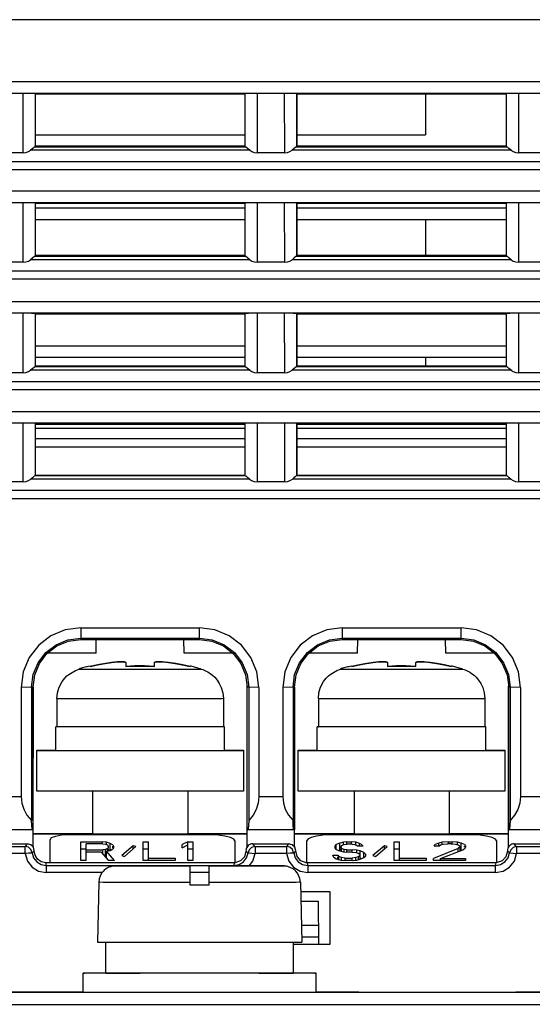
# Model space of a CAD drawing. Extents: x 0 to 420, y 0 to 297.
# Tile 5 of 34: x 193.04 to 200.59, y 60.12 to 74.61. Entities that reach past the tile are written whole.
import ezdxf

# ---------------------------------------------------------------- set-up
doc = ezdxf.new("R2010")
doc.units = 0
doc.header["$LTSCALE"] = 23.1
doc.layers.get('0').update_dxf_attribs({"linetype": 'CONTINUOUS'})

msp = doc.modelspace()

# ---------------------------------------------------------------- linework, layer by layer
at = {"color": 7, "linetype": 'CONTINUOUS'}
for p, q in [((227.381, 74.615), (189.894, 74.615)), ((190.109, 73.706), (205.183, 73.706)), ((204.179, 73.531), (191.145, 73.531)), ((193.092, 72.655), (193.091, 73.531)), ((193.267, 73.529), (193.267, 72.746)), ((193.267, 73.529), (193.273, 73.523)), ((193.273, 72.753), (193.273, 73.523)), ((193.273, 73.523), (196.353, 73.523)), ((196.359, 73.529), (196.353, 73.523)), ((196.353, 73.523), (196.353, 72.753)), ((196.359, 72.746), (196.359, 73.529)), ((196.535, 73.531), (196.534, 72.655)), ((196.942, 72.655), (196.941, 73.531)), ((197.117, 73.529), (197.117, 72.746)), ((197.117, 73.529), (197.123, 73.523)), ((197.123, 72.753), (197.123, 73.523)), ((197.123, 73.523), (200.203, 73.523)), ((199.013, 73.531), (199.013, 72.921)), ((200.209, 73.529), (200.203, 73.523)), ((200.203, 73.523), (200.203, 72.753)), ((200.209, 72.746), (200.209, 73.529)), ((200.385, 73.531), (200.384, 72.655)), ((193.273, 72.921), (196.353, 72.921)), ((197.123, 72.921), (199.013, 72.921)), ((193.266, 72.746), (193.267, 72.746)), ((193.266, 72.746), (196.36, 72.746)), ((193.267, 72.746), (193.273, 72.753)), ((196.353, 72.753), (193.273, 72.753)), ((196.359, 72.746), (196.353, 72.753)), ((196.359, 72.746), (196.36, 72.746)), ((197.116, 72.746), (197.117, 72.746)), ((197.116, 72.746), (200.21, 72.746)), ((197.117, 72.746), (197.123, 72.753)), ((200.203, 72.753), (197.123, 72.753)), ((200.209, 72.746), (200.203, 72.753)), ((200.209, 72.746), (200.21, 72.746)), ((193.092, 72.655), (192.684, 72.655)), ((196.426, 72.693), (193.2, 72.693)), ((196.942, 72.655), (196.534, 72.655)), ((200.276, 72.693), (197.05, 72.693)), ((200.792, 72.655), (200.384, 72.655)), ((190.678, 72.528), (204.613, 72.528)), ((205.183, 72.405), (190.109, 72.405)), ((190.109, 72.096), (205.183, 72.096)), ((204.179, 71.921), (191.145, 71.921)), ((193.092, 71.045), (193.091, 71.921)), ((193.267, 71.919), (193.267, 71.136)), ((193.267, 71.919), (193.273, 71.913)), ((193.273, 71.143), (193.273, 71.913)), ((193.273, 71.913), (196.353, 71.913)), ((196.359, 71.919), (196.353, 71.913)), ((196.353, 71.913), (196.353, 71.143)), ((196.359, 71.136), (196.359, 71.919)), ((196.535, 71.921), (196.534, 71.045)), ((196.942, 71.045), (196.941, 71.921)), ((197.117, 71.919), (197.117, 71.136)), ((197.117, 71.919), (197.123, 71.913)), ((197.123, 71.143), (197.123, 71.913)), ((197.123, 71.913), (200.203, 71.913)), ((200.209, 71.919), (200.203, 71.913)), ((200.203, 71.913), (200.203, 71.143)), ((200.209, 71.136), (200.209, 71.919)), ((200.385, 71.921), (200.384, 71.045)), ((193.273, 71.845), (196.353, 71.845)), ((197.123, 71.845), (200.203, 71.845)), ((196.353, 71.671), (193.273, 71.671)), ((200.203, 71.671), (197.123, 71.671)), ((199.013, 71.671), (199.013, 71.143)), ((193.092, 71.045), (192.684, 71.045)), ((196.426, 71.083), (193.2, 71.083)), ((193.266, 71.136), (193.267, 71.136)), ((193.266, 71.136), (196.36, 71.136)), ((193.267, 71.136), (193.273, 71.143)), ((196.353, 71.143), (193.273, 71.143)), ((196.359, 71.136), (196.353, 71.143)), ((196.359, 71.136), (196.36, 71.136)), ((196.942, 71.045), (196.534, 71.045)), ((200.276, 71.083), (197.05, 71.083)), ((197.116, 71.136), (197.117, 71.136)), ((197.116, 71.136), (200.21, 71.136)), ((197.117, 71.136), (197.123, 71.143)), ((200.203, 71.143), (197.123, 71.143)), ((200.209, 71.136), (200.203, 71.143)), ((200.209, 71.136), (200.21, 71.136)), ((200.792, 71.045), (200.384, 71.045)), ((190.678, 70.918), (204.613, 70.918)), ((205.183, 70.795), (190.109, 70.795)), ((190.109, 70.468), (205.183, 70.468)), ((204.179, 70.294), (191.145, 70.294)), ((193.092, 69.418), (193.091, 70.294)), ((193.267, 70.291), (193.267, 69.509)), ((193.267, 70.291), (193.273, 70.286)), ((193.273, 69.516), (193.273, 70.286)), ((193.273, 70.286), (196.353, 70.286)), ((196.359, 70.291), (196.353, 70.286)), ((196.353, 70.286), (196.353, 69.516)), ((196.359, 69.509), (196.359, 70.291)), ((196.535, 70.294), (196.534, 69.418)), ((196.942, 69.418), (196.941, 70.294)), ((197.117, 70.291), (197.117, 69.509)), ((197.117, 70.291), (197.123, 70.286)), ((197.123, 69.516), (197.123, 70.286)), ((197.123, 70.286), (200.203, 70.286)), ((200.209, 70.291), (200.203, 70.286)), ((200.203, 70.286), (200.203, 69.516)), ((200.209, 69.509), (200.209, 70.291)), ((200.385, 70.294), (200.384, 69.418)), ((193.273, 69.815), (196.353, 69.815)), ((197.123, 69.815), (200.203, 69.815)), ((196.353, 69.641), (193.273, 69.641)), ((200.203, 69.641), (197.123, 69.641)), ((199.013, 69.641), (199.013, 69.516)), ((193.092, 69.418), (192.684, 69.418)), ((196.426, 69.456), (193.2, 69.456)), ((193.266, 69.509), (193.267, 69.509)), ((193.266, 69.509), (196.36, 69.509)), ((193.267, 69.509), (193.273, 69.516)), ((196.353, 69.516), (193.273, 69.516)), ((196.359, 69.509), (196.353, 69.516)), ((196.359, 69.509), (196.36, 69.509)), ((196.942, 69.418), (196.534, 69.418)), ((200.276, 69.456), (197.05, 69.456)), ((197.116, 69.509), (197.117, 69.509)), ((197.116, 69.509), (200.21, 69.509)), ((197.117, 69.509), (197.123, 69.516)), ((200.203, 69.516), (197.123, 69.516)), ((200.209, 69.509), (200.203, 69.516)), ((200.209, 69.509), (200.21, 69.509)), ((200.792, 69.418), (200.384, 69.418)), ((190.678, 69.291), (204.613, 69.291)), ((205.183, 69.168), (190.109, 69.168)), ((190.109, 68.849), (205.183, 68.849)), ((204.177, 68.675), (191.15, 68.675)), ((193.092, 67.813), (193.092, 68.675)), ((193.267, 68.675), (193.267, 67.905)), ((193.273, 67.906), (193.273, 68.676)), ((193.273, 68.662), (196.353, 68.662)), ((193.273, 68.661), (196.353, 68.661)), ((196.353, 68.599), (193.273, 68.599)), ((196.353, 68.676), (196.353, 67.906)), ((196.359, 67.905), (196.359, 68.675)), ((196.534, 68.675), (196.534, 67.813)), ((196.942, 67.813), (196.942, 68.675)), ((197.117, 68.675), (197.117, 67.905)), ((197.123, 67.906), (197.123, 68.676)), ((197.123, 68.662), (200.203, 68.662)), ((197.123, 68.661), (200.203, 68.661)), ((200.203, 68.599), (197.123, 68.599)), ((200.203, 68.676), (200.203, 67.906)), ((200.209, 67.905), (200.209, 68.675)), ((200.384, 68.675), (200.384, 67.813)), ((193.273, 68.449), (196.353, 68.449)), ((197.123, 68.449), (200.203, 68.449)), ((196.353, 68.325), (193.273, 68.325)), ((200.203, 68.325), (197.123, 68.325)), ((196.421, 67.853), (193.204, 67.853)), ((193.266, 67.905), (193.267, 67.905)), ((193.266, 67.905), (196.359, 67.905)), ((193.267, 67.905), (193.273, 67.906)), ((196.353, 67.906), (193.273, 67.906)), ((196.359, 67.905), (196.353, 67.906)), ((196.359, 67.905), (196.359, 67.905)), ((200.271, 67.853), (197.054, 67.853)), ((197.116, 67.905), (197.117, 67.905)), ((197.116, 67.905), (200.209, 67.905)), ((197.117, 67.905), (197.123, 67.906)), ((200.203, 67.906), (197.123, 67.906)), ((200.209, 67.905), (200.203, 67.906)), ((200.209, 67.905), (200.209, 67.905)), ((190.684, 67.689), (204.606, 67.689)), ((193.092, 67.813), (192.684, 67.813)), ((196.942, 67.813), (196.534, 67.813)), ((200.792, 67.813), (200.384, 67.813)), ((205.183, 67.565), (190.109, 67.565)), ((193.938, 65.664), (193.938, 65.492)), ((193.938, 65.664), (195.688, 65.664)), ((195.688, 65.492), (195.688, 65.664)), ((197.788, 65.664), (197.788, 65.492)), ((197.788, 65.664), (199.538, 65.664)), ((199.538, 65.492), (199.538, 65.664)), ((193.938, 65.514), (195.688, 65.514)), ((197.788, 65.514), (199.538, 65.514)), ((193.938, 65.492), (195.688, 65.492)), ((194.164, 65.292), (194.167, 65.492)), ((195.462, 65.292), (195.458, 65.492)), ((197.788, 65.492), (199.538, 65.492)), ((198.014, 65.292), (198.017, 65.492)), ((199.312, 65.292), (199.308, 65.492)), ((194.164, 65.292), (193.449, 65.292)), ((196.177, 65.292), (195.462, 65.292)), ((198.014, 65.292), (197.299, 65.292)), ((200.027, 65.292), (199.312, 65.292)), ((193.93, 65.064), (193.913, 65.059)), ((193.949, 65.069), (193.93, 65.064)), ((193.964, 65.074), (193.949, 65.069)), ((193.982, 65.079), (193.964, 65.074)), ((194.004, 65.084), (193.982, 65.079)), ((194.078, 65.103), (194.078, 65.095)), ((194.603, 65.156), (194.598, 65.161)), ((194.603, 65.154), (194.603, 65.094)), ((195.028, 65.161), (195.023, 65.156)), ((195.023, 65.094), (195.023, 65.154)), ((195.548, 65.095), (195.548, 65.103)), ((197.78, 65.064), (197.763, 65.059)), ((197.799, 65.069), (197.78, 65.064)), ((197.814, 65.074), (197.799, 65.069)), ((197.832, 65.079), (197.814, 65.074)), ((197.854, 65.084), (197.832, 65.079)), ((197.928, 65.103), (197.928, 65.095)), ((198.453, 65.156), (198.448, 65.161)), ((198.453, 65.154), (198.453, 65.094)), ((198.878, 65.161), (198.873, 65.156)), ((198.873, 65.094), (198.873, 65.154)), ((199.398, 65.095), (199.398, 65.103)), ((193.214, 64.79), (193.063, 64.789)), ((193.063, 64.789), (193.063, 63.183)), ((193.236, 64.791), (193.214, 64.79)), ((193.214, 64.79), (193.214, 62.829)), ((193.236, 64.791), (193.234, 62.692)), ((193.238, 62.438), (193.238, 64.805)), ((196.388, 62.439), (196.388, 64.805)), ((196.391, 62.692), (196.39, 64.791)), ((196.412, 64.79), (196.39, 64.791)), ((196.412, 64.79), (196.412, 62.829)), ((196.563, 64.789), (196.412, 64.79)), ((196.563, 64.789), (196.563, 63.183)), ((197.064, 64.79), (196.913, 64.789)), ((196.913, 64.789), (196.913, 63.183)), ((197.086, 64.791), (197.064, 64.79)), ((197.064, 64.79), (197.064, 62.829)), ((197.086, 64.791), (197.084, 62.692)), ((197.088, 62.438), (197.088, 64.805)), ((200.238, 62.439), (200.238, 64.805)), ((200.241, 62.692), (200.24, 64.791)), ((200.262, 64.79), (200.24, 64.791)), ((200.262, 64.79), (200.262, 62.829)), ((200.413, 64.789), (200.262, 64.79)), ((200.413, 64.789), (200.413, 63.183)), ((193.588, 64.623), (193.588, 64.21)), ((196.038, 64.623), (196.038, 64.21)), ((197.438, 64.623), (197.438, 64.21)), ((199.888, 64.623), (199.888, 64.21)), ((193.57, 63.86), (193.57, 64.21)), ((193.586, 64.21), (193.57, 64.21)), ((193.585, 64.21), (193.588, 64.21)), ((193.631, 64.209), (193.586, 64.21)), ((196.038, 64.21), (196.04, 64.21)), ((196.055, 64.21), (196.04, 64.21)), ((196.055, 63.86), (196.055, 64.21)), ((197.42, 63.86), (197.42, 64.21)), ((197.436, 64.21), (197.42, 64.21)), ((197.435, 64.21), (197.438, 64.21)), ((197.481, 64.209), (197.436, 64.21)), ((199.888, 64.21), (199.89, 64.21)), ((199.905, 64.21), (199.89, 64.21)), ((199.905, 63.86), (199.905, 64.21)), ((193.29, 63.262), (193.29, 63.863)), ((193.29, 63.863), (193.57, 63.863)), ((196.335, 63.857), (193.29, 63.857)), ((196.055, 63.863), (196.335, 63.863)), ((196.335, 63.863), (196.335, 63.262)), ((197.14, 63.262), (197.14, 63.863)), ((197.14, 63.863), (197.42, 63.863)), ((200.185, 63.857), (197.14, 63.857)), ((199.905, 63.863), (200.185, 63.863)), ((200.185, 63.863), (200.185, 63.262)), ((189.968, 63.183), (193.063, 63.183)), ((196.335, 63.262), (193.29, 63.262)), ((194.113, 63.262), (194.113, 62.635)), ((195.513, 63.262), (195.513, 62.635)), ((196.563, 63.183), (196.913, 63.183)), ((200.185, 63.262), (197.14, 63.262)), ((197.963, 63.262), (197.963, 62.635)), ((199.363, 63.262), (199.363, 62.635)), ((200.413, 63.183), (200.763, 63.183)), ((193.228, 62.694), (189.943, 62.694)), ((193.234, 62.692), (193.016, 62.692)), ((193.234, 62.692), (193.228, 62.694)), ((193.238, 62.64), (194.113, 62.64)), ((193.238, 62.631), (196.388, 62.631)), ((195.863, 62.618), (193.763, 62.618)), ((195.513, 62.64), (196.388, 62.64)), ((196.391, 62.692), (196.397, 62.694)), ((196.61, 62.692), (196.391, 62.692)), ((197.078, 62.694), (196.397, 62.694)), ((196.61, 62.691), (196.61, 62.692)), ((196.866, 62.691), (196.61, 62.691)), ((197.084, 62.692), (196.866, 62.692)), ((196.866, 62.691), (196.866, 62.691)), ((197.084, 62.692), (197.078, 62.694)), ((197.088, 62.64), (197.963, 62.64)), ((197.088, 62.631), (200.238, 62.631)), ((199.713, 62.618), (197.613, 62.618)), ((199.363, 62.64), (200.238, 62.64)), ((200.241, 62.692), (200.247, 62.694)), ((200.46, 62.692), (200.241, 62.692)), ((200.928, 62.694), (200.247, 62.694)), ((200.46, 62.691), (200.46, 62.692)), ((200.716, 62.691), (200.46, 62.691)), ((192.147, 62.487), (193.15, 62.487)), ((193.15, 62.487), (193.119, 62.447)), ((193.483, 62.542), (193.483, 62.207)), ((193.938, 62.242), (193.938, 62.516)), ((193.938, 62.516), (194.253, 62.516)), ((194.016, 62.242), (194.016, 62.487)), ((194.266, 62.487), (194.016, 62.487)), ((194.253, 62.487), (194.253, 62.516)), ((194.318, 62.51), (194.253, 62.516)), ((194.266, 62.487), (194.305, 62.481)), ((194.305, 62.481), (194.331, 62.469)), ((194.318, 62.469), (194.318, 62.51)), ((194.371, 62.493), (194.318, 62.51)), ((194.345, 62.452), (194.331, 62.469)), ((194.371, 62.391), (194.371, 62.493)), ((194.41, 62.469), (194.371, 62.493)), ((194.41, 62.469), (194.423, 62.452)), ((194.712, 62.458), (194.541, 62.312)), ((194.712, 62.412), (194.712, 62.458)), ((194.751, 62.446), (194.712, 62.458)), ((194.856, 62.242), (194.856, 62.516)), ((194.856, 62.516), (194.935, 62.516)), ((194.935, 62.242), (194.935, 62.516)), ((195.513, 62.516), (195.434, 62.475)), ((195.434, 62.428), (195.434, 62.475)), ((195.434, 62.428), (195.513, 62.469)), ((195.513, 62.242), (195.513, 62.516)), ((195.513, 62.516), (195.591, 62.516)), ((195.591, 62.516), (195.591, 62.242)), ((196.213, 62.207), (196.213, 62.523)), ((196.502, 62.447), (196.471, 62.487)), ((196.471, 62.487), (197, 62.487)), ((197, 62.487), (196.969, 62.447)), ((197.263, 62.523), (197.263, 62.207)), ((197.687, 62.452), (197.7, 62.475)), ((197.753, 62.498), (197.7, 62.475)), ((197.7, 62.405), (197.7, 62.475)), ((197.805, 62.51), (197.753, 62.498)), ((197.753, 62.397), (197.753, 62.498)), ((197.779, 62.463), (197.766, 62.446)), ((197.779, 62.463), (197.818, 62.475)), ((197.858, 62.516), (197.805, 62.51)), ((197.805, 62.475), (197.805, 62.51)), ((197.818, 62.475), (197.858, 62.481)), ((197.858, 62.475), (197.858, 62.516)), ((197.858, 62.516), (197.923, 62.516)), ((197.936, 62.481), (197.858, 62.481)), ((197.923, 62.481), (197.923, 62.516)), ((197.989, 62.51), (197.923, 62.516)), ((197.936, 62.481), (197.976, 62.475)), ((197.976, 62.475), (198.002, 62.463)), ((197.989, 62.463), (197.989, 62.51)), ((198.041, 62.493), (197.989, 62.51)), ((198.015, 62.452), (198.002, 62.463)), ((198.041, 62.452), (198.041, 62.493)), ((198.081, 62.469), (198.041, 62.493)), ((198.081, 62.469), (198.094, 62.452)), ((198.409, 62.458), (198.238, 62.312)), ((198.409, 62.412), (198.409, 62.458)), ((198.448, 62.446), (198.409, 62.458)), ((198.553, 62.242), (198.553, 62.516)), ((198.553, 62.516), (198.632, 62.516)), ((198.632, 62.242), (198.632, 62.516)), ((199.144, 62.452), (199.157, 62.475)), ((199.21, 62.498), (199.157, 62.475)), ((199.262, 62.51), (199.21, 62.498)), ((199.21, 62.452), (199.21, 62.498)), ((199.21, 62.452), (199.236, 62.469)), ((199.236, 62.469), (199.275, 62.481)), ((199.354, 62.516), (199.262, 62.51)), ((199.262, 62.481), (199.262, 62.51)), ((199.275, 62.481), (199.341, 62.487)), ((199.393, 62.487), (199.341, 62.487)), ((199.354, 62.481), (199.354, 62.516)), ((199.354, 62.516), (199.406, 62.516)), ((199.393, 62.487), (199.459, 62.481)), ((199.406, 62.487), (199.406, 62.516)), ((199.485, 62.51), (199.406, 62.516)), ((199.459, 62.481), (199.498, 62.469)), ((199.485, 62.469), (199.485, 62.51)), ((199.538, 62.498), (199.485, 62.51)), ((199.498, 62.469), (199.525, 62.452)), ((199.538, 62.397), (199.538, 62.498)), ((199.59, 62.475), (199.538, 62.498)), ((199.59, 62.475), (199.603, 62.452)), ((200.063, 62.208), (200.063, 62.523)), ((200.352, 62.447), (200.321, 62.487)), ((200.321, 62.487), (200.85, 62.487)), ((193.119, 62.342), (189.834, 62.342)), ((189.838, 62.447), (193.119, 62.447)), ((193.938, 62.414), (194.016, 62.414)), ((194.016, 62.399), (194.266, 62.399)), ((194.24, 62.364), (194.016, 62.364)), ((194.24, 62.364), (194.345, 62.242)), ((194.305, 62.405), (194.266, 62.399)), ((194.266, 62.334), (194.266, 62.399)), ((194.331, 62.417), (194.305, 62.405)), ((194.305, 62.304), (194.305, 62.405)), ((194.318, 62.376), (194.371, 62.388)), ((194.318, 62.275), (194.318, 62.376)), ((194.436, 62.242), (194.318, 62.376)), ((194.331, 62.417), (194.345, 62.434)), ((194.331, 62.376), (194.331, 62.417)), ((194.345, 62.434), (194.345, 62.452)), ((194.345, 62.388), (194.345, 62.411)), ((194.345, 62.4), (194.371, 62.391)), ((194.371, 62.388), (194.41, 62.411)), ((194.41, 62.428), (194.41, 62.452)), ((194.423, 62.428), (194.41, 62.411)), ((194.423, 62.452), (194.423, 62.428)), ((194.541, 62.312), (194.581, 62.3)), ((194.581, 62.3), (194.751, 62.446)), ((194.856, 62.414), (194.935, 62.414)), ((195.513, 62.414), (195.591, 62.414)), ((196.502, 62.447), (196.969, 62.447)), ((196.506, 62.447), (196.506, 62.342)), ((196.969, 62.342), (196.506, 62.342)), ((197.661, 62.294), (197.648, 62.318)), ((197.648, 62.318), (197.726, 62.318)), ((197.687, 62.428), (197.687, 62.452)), ((197.7, 62.405), (197.687, 62.428)), ((197.7, 62.405), (197.753, 62.382)), ((197.726, 62.318), (197.74, 62.3)), ((197.736, 62.389), (197.753, 62.397)), ((197.753, 62.397), (197.766, 62.4)), ((197.753, 62.382), (197.805, 62.37)), ((197.766, 62.446), (197.766, 62.434)), ((197.766, 62.434), (197.779, 62.417)), ((197.766, 62.382), (197.766, 62.417)), ((197.779, 62.382), (197.779, 62.417)), ((197.818, 62.405), (197.779, 62.417)), ((197.805, 62.37), (197.858, 62.364)), ((197.818, 62.37), (197.818, 62.405)), ((197.858, 62.399), (197.818, 62.405)), ((197.858, 62.37), (197.858, 62.399)), ((197.858, 62.399), (197.936, 62.399)), ((197.936, 62.364), (197.858, 62.364)), ((197.936, 62.364), (197.936, 62.399)), ((198.002, 62.393), (197.936, 62.399)), ((197.936, 62.364), (197.989, 62.359)), ((197.989, 62.359), (198.028, 62.347)), ((198.002, 62.364), (198.002, 62.393)), ((198.055, 62.382), (198.002, 62.393)), ((198.094, 62.452), (198.015, 62.452)), ((198.028, 62.347), (198.055, 62.329)), ((198.055, 62.312), (198.028, 62.294)), ((198.055, 62.259), (198.055, 62.382)), ((198.107, 62.359), (198.055, 62.382)), ((198.107, 62.283), (198.107, 62.359)), ((198.133, 62.335), (198.107, 62.359)), ((198.133, 62.335), (198.133, 62.306)), ((198.238, 62.312), (198.278, 62.3)), ((198.278, 62.3), (198.448, 62.446)), ((198.553, 62.414), (198.632, 62.414)), ((199.498, 62.417), (199.131, 62.271)), ((199.21, 62.452), (199.144, 62.452)), ((199.236, 62.271), (199.564, 62.399)), ((199.525, 62.44), (199.498, 62.417)), ((199.498, 62.374), (199.498, 62.417)), ((199.525, 62.384), (199.525, 62.44)), ((199.525, 62.4), (199.538, 62.397)), ((199.564, 62.399), (199.59, 62.417)), ((199.59, 62.44), (199.59, 62.452)), ((199.603, 62.44), (199.59, 62.417)), ((199.603, 62.452), (199.603, 62.44)), ((200.352, 62.447), (200.819, 62.447)), ((200.356, 62.447), (200.356, 62.342)), ((200.819, 62.342), (200.356, 62.342)), ((193.422, 62.207), (193.357, 62.223)), ((193.421, 62.207), (193.43, 62.167)), ((196.207, 62.207), (193.422, 62.207)), ((193.43, 62.167), (193.43, 62.062)), ((193.43, 62.167), (196.195, 62.167)), ((194.016, 62.242), (193.938, 62.242)), ((194.293, 62.302), (194.305, 62.304)), ((194.305, 62.304), (194.315, 62.308)), ((194.436, 62.242), (194.345, 62.242)), ((195.329, 62.242), (194.856, 62.242)), ((194.935, 62.277), (195.329, 62.277)), ((195.329, 62.277), (195.329, 62.242)), ((195.591, 62.242), (195.513, 62.242)), ((196.195, 62.167), (196.207, 62.207)), ((196.195, 62.162), (196.195, 62.167)), ((197.271, 62.207), (197.28, 62.167)), ((200.057, 62.207), (197.271, 62.207)), ((197.28, 62.167), (197.28, 62.062)), ((197.28, 62.167), (200.045, 62.167)), ((197.661, 62.294), (197.7, 62.265)), ((197.7, 62.265), (197.766, 62.248)), ((197.726, 62.265), (197.726, 62.294)), ((197.74, 62.248), (197.74, 62.3)), ((197.779, 62.283), (197.74, 62.3)), ((197.766, 62.248), (197.831, 62.242)), ((197.779, 62.248), (197.779, 62.283)), ((197.831, 62.277), (197.779, 62.283)), ((197.831, 62.248), (197.831, 62.277)), ((197.831, 62.277), (197.936, 62.277)), ((197.936, 62.242), (197.831, 62.242)), ((197.989, 62.283), (197.936, 62.277)), ((197.936, 62.242), (197.936, 62.277)), ((197.936, 62.242), (198.002, 62.248)), ((198.028, 62.294), (197.989, 62.283)), ((197.989, 62.242), (197.989, 62.283)), ((198.002, 62.248), (198.055, 62.259)), ((198.028, 62.259), (198.028, 62.294)), ((198.055, 62.259), (198.107, 62.283)), ((198.055, 62.28), (198.078, 62.27)), ((198.107, 62.283), (198.133, 62.306)), ((199.026, 62.242), (198.553, 62.242)), ((198.632, 62.277), (199.026, 62.277)), ((199.026, 62.277), (199.026, 62.242)), ((199.131, 62.242), (199.131, 62.271)), ((199.603, 62.242), (199.131, 62.242)), ((199.236, 62.242), (199.236, 62.271)), ((199.236, 62.271), (199.603, 62.271)), ((199.603, 62.271), (199.603, 62.242)), ((200.045, 62.167), (200.057, 62.207)), ((200.045, 62.062), (200.045, 62.167)), ((194.252, 62.062), (193.43, 62.062)), ((194.455, 62.16), (194.448, 62.16)), ((194.448, 62.16), (194.464, 62.16)), ((194.47, 62.16), (194.455, 62.16)), ((194.527, 62.161), (194.464, 62.16)), ((194.599, 62.161), (194.512, 62.161)), ((194.729, 62.161), (194.591, 62.161)), ((194.869, 62.162), (194.702, 62.161)), ((194.84, 62.162), (195.137, 62.162)), ((195.25, 62.162), (195.075, 62.162)), ((195.548, 62.162), (195.18, 62.162)), ((195.25, 62.159), (195.25, 62.16)), ((195.25, 62.16), (195.548, 62.16)), ((195.548, 62.159), (195.25, 62.159)), ((195.361, 62.162), (195.548, 62.162)), ((195.548, 62.162), (195.548, 62.16)), ((195.548, 61.877), (195.548, 62.159)), ((195.828, 62.062), (195.548, 62.062)), ((195.828, 62.16), (195.828, 62.162)), ((195.828, 62.162), (196.197, 62.162)), ((195.828, 62.16), (196.125, 62.16)), ((195.828, 61.877), (195.828, 62.159)), ((196.125, 62.159), (195.828, 62.159)), ((196.125, 62.16), (196.125, 62.159)), ((196.422, 62.162), (196.169, 62.162)), ((196.593, 62.161), (196.397, 62.162)), ((196.751, 62.161), (196.55, 62.162)), ((196.838, 62.161), (196.679, 62.161)), ((196.904, 62.16), (196.784, 62.161)), ((196.916, 62.16), (196.863, 62.161)), ((196.912, 62.16), (196.928, 62.16)), ((200.045, 62.062), (197.28, 62.062)), ((194.203, 61.92), (194.183, 61.04)), ((195.548, 61.883), (195.828, 61.883)), ((195.828, 61.877), (195.548, 61.877)), ((197.173, 61.92), (197.193, 61.04)), ((197.613, 61.779), (197.176, 61.779)), ((197.613, 61.009), (197.613, 61.779)), ((197.179, 61.64), (197.433, 61.64)), ((197.433, 61.64), (197.439, 61.01)), ((197.187, 61.289), (197.436, 61.289)), ((194.308, 60.585), (194.308, 61.039)), ((194.308, 61.039), (194.444, 61.038)), ((196.563, 61.037), (196.79, 61.038)), ((197.07, 60.585), (197.07, 61.039)), ((197.07, 61.009), (197.613, 61.009)), ((197.438, 61.114), (197.193, 61.114)), ((193.973, 60.305), (193.973, 60.585)), ((194.143, 60.586), (194.308, 60.587)), ((195.062, 60.582), (194.813, 60.582)), ((196.563, 60.583), (196.726, 60.583)), ((197.233, 60.583), (197.07, 60.583)), ((197.403, 60.305), (197.403, 60.585)), ((190.788, 60.309), (193.973, 60.309)), ((226.488, 60.3), (190.788, 60.3)), ((197.403, 60.309), (198.033, 60.309)), ((200.343, 60.309), (206.923, 60.309)), ((190.788, 60.124), (226.488, 60.124))]:
    msp.add_line(p, q, dxfattribs=at)
for points in [[(193.267, 73.529), (193.253, 73.53), (193.215, 73.53), (193.158, 73.531), (193.09, 73.531)], [(196.534, 73.531), (196.466, 73.531), (196.409, 73.53), (196.372, 73.53), (196.359, 73.529)], [(197.117, 73.529), (197.103, 73.53), (197.065, 73.53), (197.008, 73.531), (196.939, 73.531)], [(200.384, 73.531), (200.316, 73.531), (200.259, 73.53), (200.222, 73.53), (200.209, 73.529)], [(193.266, 72.746), (193.256, 72.739), (193.233, 72.721), (193.2, 72.693)], [(196.426, 72.693), (196.393, 72.721), (196.37, 72.739), (196.36, 72.746)], [(197.116, 72.746), (197.106, 72.739), (197.083, 72.721), (197.05, 72.693)], [(200.276, 72.693), (200.243, 72.721), (200.22, 72.739), (200.21, 72.746)], [(193.092, 72.655), (193.131, 72.66), (193.167, 72.673), (193.2, 72.693)], [(196.426, 72.693), (196.458, 72.673), (196.494, 72.66), (196.534, 72.655)], [(196.942, 72.655), (196.981, 72.66), (197.017, 72.673), (197.05, 72.693)], [(200.276, 72.693), (200.308, 72.673), (200.344, 72.66), (200.384, 72.655)], [(193.267, 71.919), (193.253, 71.92), (193.215, 71.92), (193.158, 71.921), (193.09, 71.921)], [(196.534, 71.921), (196.466, 71.921), (196.409, 71.92), (196.372, 71.92), (196.359, 71.919)], [(197.117, 71.919), (197.103, 71.92), (197.065, 71.92), (197.008, 71.921), (196.939, 71.921)], [(200.384, 71.921), (200.316, 71.921), (200.259, 71.92), (200.222, 71.92), (200.209, 71.919)], [(193.092, 71.045), (193.131, 71.05), (193.167, 71.063), (193.2, 71.083)], [(193.266, 71.136), (193.256, 71.129), (193.233, 71.111), (193.2, 71.083)], [(196.426, 71.083), (196.393, 71.111), (196.37, 71.129), (196.36, 71.136)], [(196.426, 71.083), (196.458, 71.063), (196.494, 71.05), (196.534, 71.045)], [(196.942, 71.045), (196.981, 71.05), (197.017, 71.063), (197.05, 71.083)], [(197.116, 71.136), (197.106, 71.129), (197.083, 71.111), (197.05, 71.083)], [(200.276, 71.083), (200.243, 71.111), (200.22, 71.129), (200.21, 71.136)], [(200.276, 71.083), (200.308, 71.063), (200.344, 71.05), (200.384, 71.045)], [(193.267, 70.291), (193.253, 70.292), (193.215, 70.293), (193.158, 70.294), (193.09, 70.294)], [(196.534, 70.294), (196.466, 70.294), (196.409, 70.293), (196.372, 70.292), (196.359, 70.291)], [(197.117, 70.291), (197.103, 70.292), (197.065, 70.293), (197.008, 70.294), (196.939, 70.294)], [(200.384, 70.294), (200.316, 70.294), (200.259, 70.293), (200.222, 70.292), (200.209, 70.291)], [(193.092, 69.418), (193.131, 69.422), (193.167, 69.435), (193.2, 69.456)], [(193.266, 69.509), (193.256, 69.502), (193.232, 69.483), (193.2, 69.456)], [(196.426, 69.456), (196.393, 69.483), (196.37, 69.502), (196.36, 69.509)], [(196.426, 69.456), (196.458, 69.435), (196.494, 69.422), (196.534, 69.418)], [(196.942, 69.418), (196.981, 69.422), (197.017, 69.435), (197.05, 69.456)], [(197.116, 69.509), (197.106, 69.502), (197.082, 69.483), (197.05, 69.456)], [(200.276, 69.456), (200.243, 69.483), (200.22, 69.502), (200.21, 69.509)], [(200.276, 69.456), (200.308, 69.435), (200.344, 69.422), (200.384, 69.418)], [(193.092, 67.813), (193.133, 67.817), (193.171, 67.831), (193.204, 67.853)], [(193.266, 67.905), (193.263, 67.903), (193.255, 67.897), (193.244, 67.887), (193.227, 67.873), (193.204, 67.853)], [(196.421, 67.853), (196.399, 67.873), (196.382, 67.887), (196.37, 67.897), (196.363, 67.903), (196.359, 67.905)], [(196.421, 67.853), (196.455, 67.831), (196.492, 67.817), (196.534, 67.813)], [(196.942, 67.813), (196.983, 67.817), (197.021, 67.831), (197.054, 67.853)], [(197.116, 67.905), (197.113, 67.903), (197.105, 67.897), (197.094, 67.887), (197.077, 67.873), (197.054, 67.853)], [(200.271, 67.853), (200.249, 67.873), (200.232, 67.887), (200.22, 67.897), (200.213, 67.903), (200.209, 67.905)], [(200.271, 67.853), (200.305, 67.831), (200.342, 67.817), (200.384, 67.813)], [(193.938, 65.664), (193.711, 65.634), (193.5, 65.547), (193.319, 65.408), (193.18, 65.227), (193.093, 65.016), (193.063, 64.789)], [(196.563, 64.789), (196.533, 65.016), (196.445, 65.227), (196.306, 65.408), (196.126, 65.547), (195.915, 65.634), (195.688, 65.664)], [(197.788, 65.664), (197.561, 65.634), (197.35, 65.547), (197.169, 65.408), (197.03, 65.227), (196.943, 65.016), (196.913, 64.789)], [(200.413, 64.789), (200.383, 65.016), (200.295, 65.227), (200.156, 65.408), (199.976, 65.547), (199.765, 65.634), (199.538, 65.664)], [(193.214, 64.79), (193.238, 64.977), (193.311, 65.152), (193.426, 65.302), (193.576, 65.417), (193.75, 65.489), (193.938, 65.514)], [(195.688, 65.514), (195.875, 65.489), (196.05, 65.417), (196.2, 65.302), (196.315, 65.152), (196.387, 64.977), (196.412, 64.79)], [(197.064, 64.79), (197.088, 64.977), (197.161, 65.152), (197.276, 65.302), (197.426, 65.417), (197.6, 65.489), (197.788, 65.514)], [(199.538, 65.514), (199.725, 65.489), (199.9, 65.417), (200.05, 65.302), (200.165, 65.152), (200.237, 64.977), (200.262, 64.79)], [(193.236, 64.791), (193.26, 64.973), (193.33, 65.142), (193.441, 65.287), (193.586, 65.398), (193.756, 65.468), (193.938, 65.492)], [(195.688, 65.492), (195.87, 65.468), (196.039, 65.398), (196.184, 65.287), (196.295, 65.142), (196.366, 64.973), (196.39, 64.791)], [(197.086, 64.791), (197.11, 64.973), (197.18, 65.142), (197.291, 65.287), (197.436, 65.398), (197.606, 65.468), (197.788, 65.492)], [(199.538, 65.492), (199.72, 65.468), (199.889, 65.398), (200.034, 65.287), (200.145, 65.142), (200.216, 64.973), (200.24, 64.791)], [(194.078, 65.103), (194.055, 65.097), (194.035, 65.093), (194.021, 65.089), (194.004, 65.084)], [(194.078, 65.095), (194.192, 65.121), (194.297, 65.14), (194.393, 65.154)], [(194.393, 65.155), (194.301, 65.141), (194.217, 65.127), (194.143, 65.111), (194.079, 65.097)], [(194.598, 65.161), (194.582, 65.165), (194.555, 65.167), (194.52, 65.167), (194.48, 65.165), (194.437, 65.161), (194.393, 65.155)], [(194.393, 65.154), (194.433, 65.159), (194.468, 65.163), (194.5, 65.165), (194.529, 65.166), (194.554, 65.166), (194.575, 65.165), (194.59, 65.162), (194.599, 65.159), (194.603, 65.154)], [(195.023, 65.097), (194.875, 65.104), (194.735, 65.104), (194.603, 65.097)], [(194.603, 65.094), (194.708, 65.1), (194.813, 65.102), (194.918, 65.1), (195.023, 65.094)], [(195.023, 65.154), (195.026, 65.159), (195.036, 65.162), (195.051, 65.165), (195.073, 65.166), (195.098, 65.166), (195.128, 65.165), (195.159, 65.163), (195.193, 65.159), (195.233, 65.154)], [(195.233, 65.155), (195.182, 65.161), (195.138, 65.165), (195.099, 65.167), (195.066, 65.167), (195.042, 65.165), (195.028, 65.161)], [(195.548, 65.096), (195.443, 65.12), (195.338, 65.139), (195.233, 65.155)], [(195.233, 65.154), (195.328, 65.14), (195.433, 65.121), (195.548, 65.095)], [(195.713, 65.059), (195.564, 65.099), (195.548, 65.103)], [(197.928, 65.103), (197.905, 65.097), (197.885, 65.093), (197.871, 65.089), (197.854, 65.084)], [(197.928, 65.095), (198.042, 65.121), (198.147, 65.14), (198.243, 65.154)], [(198.243, 65.155), (198.151, 65.141), (198.067, 65.127), (197.993, 65.111), (197.929, 65.097)], [(198.448, 65.161), (198.432, 65.165), (198.405, 65.167), (198.37, 65.167), (198.33, 65.165), (198.287, 65.161), (198.243, 65.155)], [(198.243, 65.154), (198.283, 65.159), (198.318, 65.163), (198.35, 65.165), (198.379, 65.166), (198.404, 65.166), (198.425, 65.165), (198.44, 65.162), (198.449, 65.159), (198.453, 65.154)], [(198.873, 65.097), (198.725, 65.104), (198.585, 65.104), (198.453, 65.097)], [(198.453, 65.094), (198.558, 65.1), (198.663, 65.102), (198.768, 65.1), (198.873, 65.094)], [(198.873, 65.154), (198.876, 65.159), (198.886, 65.162), (198.901, 65.165), (198.923, 65.166), (198.948, 65.166), (198.978, 65.165), (199.009, 65.163), (199.043, 65.159), (199.083, 65.154)], [(199.083, 65.155), (199.032, 65.161), (198.988, 65.165), (198.949, 65.167), (198.916, 65.167), (198.892, 65.165), (198.878, 65.161)], [(199.398, 65.096), (199.293, 65.12), (199.188, 65.139), (199.083, 65.155)], [(199.083, 65.154), (199.178, 65.14), (199.283, 65.121), (199.398, 65.095)], [(199.563, 65.059), (199.414, 65.099), (199.398, 65.103)], [(193.588, 64.623), (193.596, 64.707), (193.615, 64.777), (193.639, 64.832), (193.664, 64.875), (193.703, 64.925), (193.735, 64.958), (193.761, 64.98), (193.859, 65.039), (193.913, 65.059)], [(193.913, 65.059), (193.925, 65.058), (193.961, 65.058), (194.021, 65.058), (194.102, 65.058), (194.203, 65.057), (194.32, 65.057), (194.451, 65.057), (194.592, 65.057), (194.738, 65.057), (194.887, 65.057), (195.034, 65.057), (195.174, 65.057), (195.305, 65.057), (195.422, 65.057), (195.523, 65.058), (195.604, 65.058), (195.664, 65.058), (195.7, 65.058), (195.713, 65.059)], [(195.713, 65.059), (195.716, 65.058), (195.734, 65.052), (195.757, 65.043), (195.787, 65.029), (195.811, 65.016), (195.844, 64.995), (195.88, 64.967), (195.911, 64.938), (195.946, 64.897), (195.979, 64.847), (196.007, 64.788), (196.029, 64.709), (196.038, 64.623)], [(197.438, 64.623), (197.446, 64.707), (197.465, 64.777), (197.489, 64.832), (197.514, 64.875), (197.553, 64.925), (197.585, 64.958), (197.611, 64.98), (197.709, 65.039), (197.763, 65.059)], [(197.763, 65.059), (197.775, 65.058), (197.811, 65.058), (197.871, 65.058), (197.952, 65.058), (198.053, 65.057), (198.17, 65.057), (198.301, 65.057), (198.442, 65.057), (198.588, 65.057), (198.737, 65.057), (198.884, 65.057), (199.024, 65.057), (199.155, 65.057), (199.272, 65.057), (199.373, 65.058), (199.454, 65.058), (199.514, 65.058), (199.55, 65.058), (199.563, 65.059)], [(199.563, 65.059), (199.566, 65.058), (199.584, 65.052), (199.607, 65.043), (199.637, 65.029), (199.661, 65.016), (199.694, 64.995), (199.73, 64.967), (199.761, 64.938), (199.796, 64.897), (199.829, 64.847), (199.857, 64.788), (199.879, 64.709), (199.888, 64.623)], [(196.038, 64.623), (196.023, 64.622), (195.978, 64.622), (195.904, 64.622), (195.804, 64.621), (195.679, 64.621), (195.533, 64.621), (195.369, 64.621), (195.191, 64.62), (195.004, 64.62), (194.813, 64.62), (194.621, 64.62), (194.434, 64.62), (194.257, 64.621), (194.093, 64.621), (193.946, 64.621), (193.822, 64.621), (193.721, 64.622), (193.648, 64.622), (193.603, 64.622), (193.588, 64.623)], [(199.888, 64.623), (199.873, 64.622), (199.828, 64.622), (199.754, 64.622), (199.654, 64.621), (199.529, 64.621), (199.383, 64.621), (199.219, 64.621), (199.041, 64.62), (198.854, 64.62), (198.663, 64.62), (198.471, 64.62), (198.284, 64.62), (198.107, 64.621), (197.943, 64.621), (197.796, 64.621), (197.672, 64.621), (197.571, 64.622), (197.498, 64.622), (197.453, 64.622), (197.438, 64.623)], [(196.04, 64.21), (195.994, 64.209), (195.92, 64.209), (195.819, 64.209), (195.691, 64.208), (195.542, 64.208), (195.375, 64.208), (195.194, 64.208), (195.004, 64.208), (194.81, 64.208), (194.616, 64.208), (194.427, 64.208), (194.247, 64.208), (194.082, 64.208), (193.934, 64.208), (193.807, 64.209), (193.706, 64.209), (193.631, 64.209)], [(199.89, 64.21), (199.844, 64.209), (199.77, 64.209), (199.669, 64.209), (199.541, 64.208), (199.392, 64.208), (199.225, 64.208), (199.044, 64.208), (198.854, 64.208), (198.66, 64.208), (198.466, 64.208), (198.277, 64.208), (198.097, 64.208), (197.932, 64.208), (197.784, 64.208), (197.657, 64.209), (197.556, 64.209), (197.481, 64.209)], [(193.063, 63.183), (193.072, 63.087), (193.1, 62.996), (193.146, 62.909), (193.214, 62.829)], [(196.563, 63.183), (196.553, 63.083), (196.523, 62.991), (196.477, 62.906), (196.412, 62.829)], [(196.913, 63.183), (196.922, 63.087), (196.95, 62.996), (196.996, 62.909), (197.064, 62.829)], [(200.413, 63.183), (200.403, 63.083), (200.373, 62.991), (200.327, 62.906), (200.262, 62.829)], [(193.228, 62.694), (193.223, 62.71), (193.218, 62.756), (193.214, 62.829)], [(196.412, 62.829), (196.407, 62.756), (196.403, 62.71), (196.397, 62.694)], [(197.078, 62.694), (197.073, 62.71), (197.068, 62.756), (197.064, 62.829)], [(200.262, 62.829), (200.257, 62.756), (200.253, 62.71), (200.247, 62.694)], [(193.763, 62.618), (193.657, 62.612), (193.567, 62.596), (193.505, 62.572), (193.483, 62.542)], [(196.213, 62.523), (196.195, 62.553), (196.145, 62.579), (196.062, 62.601), (195.968, 62.613), (195.863, 62.618)], [(197.613, 62.618), (197.505, 62.613), (197.412, 62.601), (197.329, 62.579), (197.281, 62.553), (197.263, 62.523)], [(200.063, 62.523), (200.045, 62.553), (199.995, 62.579), (199.912, 62.601), (199.818, 62.613), (199.713, 62.618)], [(193.255, 62.382), (193.241, 62.435), (193.203, 62.473), (193.15, 62.487)], [(196.471, 62.487), (196.453, 62.485), (196.436, 62.48), (196.42, 62.472), (196.406, 62.461), (196.394, 62.448), (196.384, 62.433), (196.376, 62.417), (196.372, 62.4), (196.37, 62.378)], [(197.105, 62.382), (197.091, 62.435), (197.053, 62.473), (197, 62.487)], [(200.321, 62.487), (200.303, 62.485), (200.286, 62.48), (200.27, 62.472), (200.256, 62.461), (200.244, 62.448), (200.234, 62.433), (200.226, 62.417), (200.222, 62.4), (200.22, 62.378)], [(193.119, 62.342), (193.119, 62.394), (193.119, 62.447)], [(193.223, 62.353), (193.205, 62.402), (193.167, 62.435), (193.119, 62.447)], [(193.224, 62.353), (193.209, 62.351), (193.171, 62.347), (193.119, 62.342)], [(193.119, 62.342), (193.152, 62.232), (193.221, 62.142), (193.317, 62.083), (193.43, 62.062)], [(193.223, 62.353), (193.234, 62.362), (193.245, 62.372), (193.255, 62.382)], [(193.224, 62.353), (193.245, 62.28), (193.291, 62.22), (193.356, 62.181), (193.43, 62.167)], [(193.357, 62.223), (193.303, 62.262), (193.268, 62.317), (193.255, 62.382)], [(196.195, 62.167), (196.27, 62.181), (196.334, 62.22), (196.38, 62.28), (196.402, 62.353)], [(196.37, 62.378), (196.348, 62.297), (196.292, 62.236), (196.207, 62.206)], [(196.37, 62.382), (196.381, 62.372), (196.391, 62.362), (196.402, 62.353)], [(196.502, 62.447), (196.455, 62.434), (196.419, 62.4), (196.402, 62.353)], [(196.402, 62.353), (196.403, 62.353), (196.408, 62.352), (196.506, 62.342)], [(196.42, 62.162), (196.473, 62.232), (196.506, 62.342)], [(196.969, 62.447), (196.969, 62.432), (196.969, 62.394), (196.969, 62.342)], [(197.073, 62.353), (197.055, 62.402), (197.017, 62.435), (196.969, 62.447)], [(197.074, 62.353), (197.059, 62.351), (197.021, 62.347), (196.969, 62.342)], [(196.969, 62.342), (197.002, 62.232), (197.071, 62.142), (197.167, 62.083), (197.28, 62.062)], [(197.073, 62.353), (197.084, 62.362), (197.095, 62.372), (197.105, 62.382)], [(197.074, 62.353), (197.095, 62.28), (197.141, 62.22), (197.206, 62.181), (197.28, 62.167)], [(197.271, 62.204), (197.181, 62.238), (197.125, 62.3), (197.105, 62.382)], [(200.045, 62.167), (200.12, 62.181), (200.184, 62.22), (200.23, 62.28), (200.252, 62.353)], [(200.045, 62.062), (200.158, 62.083), (200.254, 62.142), (200.323, 62.232), (200.356, 62.342)], [(200.22, 62.378), (200.198, 62.297), (200.142, 62.236), (200.057, 62.206)], [(200.22, 62.382), (200.231, 62.372), (200.241, 62.362), (200.252, 62.353)], [(200.352, 62.447), (200.305, 62.434), (200.269, 62.4), (200.252, 62.353)], [(200.252, 62.353), (200.253, 62.353), (200.258, 62.352), (200.356, 62.342)], [(194.448, 62.16), (194.445, 62.16), (194.442, 62.16), (194.439, 62.16), (194.435, 62.159), (194.429, 62.159), (194.421, 62.158), (194.411, 62.157), (194.398, 62.155), (194.381, 62.15), (194.37, 62.147), (194.354, 62.141), (194.329, 62.129), (194.305, 62.114), (194.284, 62.097), (194.267, 62.08), (194.245, 62.053), (194.223, 62.012), (194.21, 61.972), (194.203, 61.92)], [(195.548, 62.157), (195.351, 62.157), (195.162, 62.157), (194.988, 62.158), (194.832, 62.158), (194.699, 62.158), (194.591, 62.159), (194.512, 62.159), (194.464, 62.159), (194.448, 62.16)], [(196.928, 62.16), (196.912, 62.159), (196.863, 62.159), (196.784, 62.159), (196.676, 62.158), (196.543, 62.158), (196.387, 62.158), (196.213, 62.157), (196.025, 62.157), (195.828, 62.157)], [(197.173, 61.92), (197.164, 61.978), (197.147, 62.024), (197.126, 62.058), (197.107, 62.082), (197.09, 62.098), (197.075, 62.11), (197.064, 62.119), (197.034, 62.135), (196.999, 62.149), (196.982, 62.154), (196.972, 62.156), (196.966, 62.157), (196.956, 62.158), (196.946, 62.159), (196.939, 62.159), (196.935, 62.16), (196.932, 62.16), (196.928, 62.16), (196.925, 62.16), (196.916, 62.16)], [(195.548, 61.917), (195.332, 61.917), (195.124, 61.918), (194.928, 61.918), (194.748, 61.918), (194.589, 61.918), (194.454, 61.919), (194.346, 61.919), (194.267, 61.919), (194.219, 61.92), (194.203, 61.92)], [(197.173, 61.92), (197.157, 61.92), (197.108, 61.919), (197.029, 61.919), (196.921, 61.919), (196.786, 61.918), (196.627, 61.918), (196.448, 61.918), (196.252, 61.918), (196.044, 61.917), (195.828, 61.917)], [(194.183, 61.04), (194.2, 61.039), (194.25, 61.039), (194.308, 61.039)], [(194.444, 61.038), (194.584, 61.038), (194.749, 61.037)], [(194.749, 61.037), (194.935, 61.037), (195.137, 61.037), (195.352, 61.037), (195.574, 61.037), (195.799, 61.037), (196.022, 61.037), (196.237, 61.037), (196.439, 61.037), (196.563, 61.037)], [(196.79, 61.038), (196.93, 61.038), (197.043, 61.038)], [(197.043, 61.038), (197.125, 61.039), (197.176, 61.039), (197.193, 61.04)], [(193.973, 60.585), (193.992, 60.585), (194.049, 60.586), (194.143, 60.586)], [(194.432, 60.582), (194.272, 60.583), (194.144, 60.583), (194.049, 60.584), (193.992, 60.584), (193.973, 60.585)], [(194.308, 60.585), (194.339, 60.584), (194.402, 60.584), (194.498, 60.583), (194.622, 60.583), (194.813, 60.583)], [(194.813, 60.582), (194.62, 60.582), (194.432, 60.582)], [(196.757, 60.582), (196.545, 60.582), (196.314, 60.582), (196.07, 60.581), (195.817, 60.581), (195.56, 60.581), (195.307, 60.581), (195.062, 60.582)], [(196.726, 60.583), (196.856, 60.583), (196.956, 60.584), (197.027, 60.584), (197.064, 60.584), (197.07, 60.585)], [(197.07, 60.583), (196.945, 60.582), (196.757, 60.582)], [(197.07, 60.587), (197.232, 60.586), (197.326, 60.586), (197.383, 60.585), (197.403, 60.585)], [(197.403, 60.585), (197.384, 60.584), (197.326, 60.584), (197.233, 60.583)]]:
    msp.add_lwpolyline(points, dxfattribs=at)

doc.saveas('drawing.dxf')
